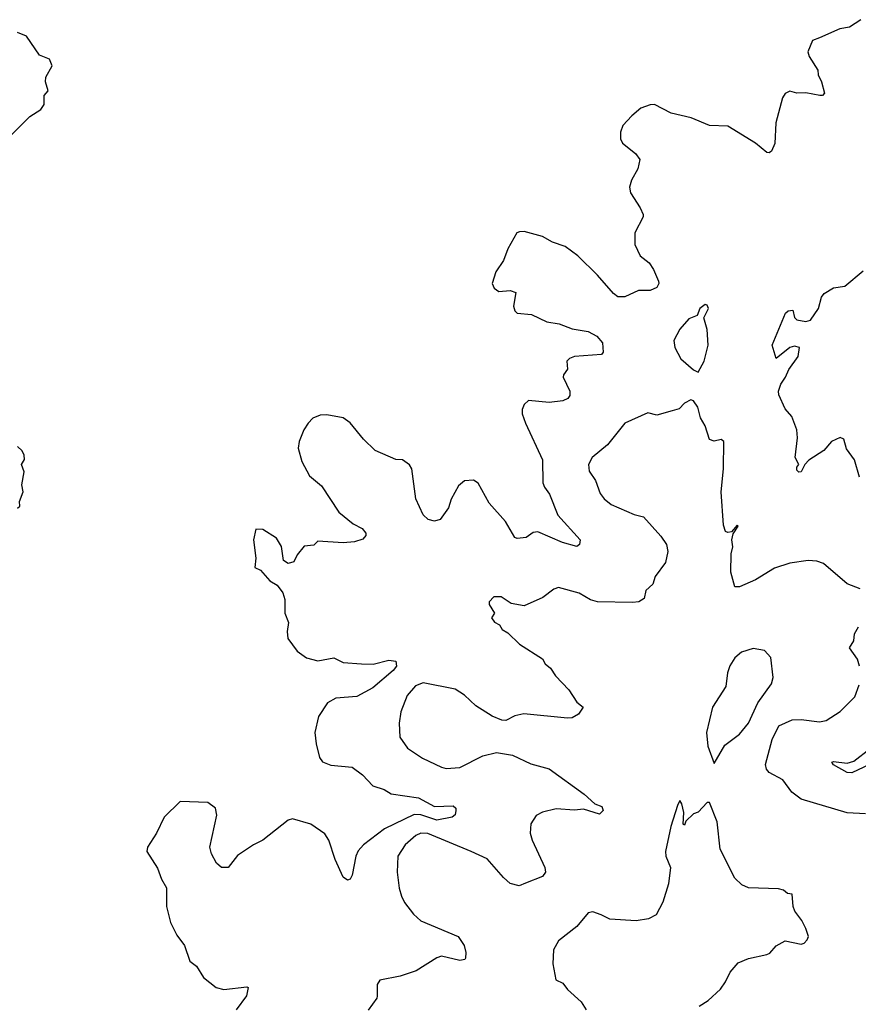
# Model space of a CAD drawing. Extents: x 2293139 to 2515392, y 824115 to 1006937.
# Tile 255 of 256: x 2345464 to 2349124, y 996329 to 1000626. Entities that reach past the tile are written whole.
import ezdxf

# ---------------------------------------------------------------- set-up
doc = ezdxf.new("R2010")
doc.units = 0

msp = doc.modelspace()

# ---------------------------------------------------------------- linework, layer by layer
at = {"layer": '0CON10XD'}
for points in [[(2349135, 1000625.6), (2349085, 1000593.3), (2349043.3, 1000585), (2348954.3, 1000545.7), (2348923.3, 1000535), (2348904, 1000485), (2348910, 1000465), (2348948, 1000405), (2348948.8, 1000385), (2348963.8, 1000355), (2348975.8, 1000304.2), (2348967.5, 1000295), (2348955.9, 1000294.1), (2348895, 1000306.9), (2348855, 1000304.3), (2348825, 1000314), (2348805, 1000303.8), (2348792.5, 1000285), (2348764, 1000176), (2348760, 1000085), (2348745, 1000051.2), (2348735, 1000044), (2348725, 1000046), (2348675, 1000086.9), (2348555, 1000160.6), (2348475, 1000163.6), (2348395, 1000196.7), (2348307.1, 1000217.1), (2348235, 1000255.8), (2348215.8, 1000254.2), (2348175, 1000240), (2348135, 1000206.2), (2348096.4, 1000163.6), (2348085.6, 1000135), (2348085.6, 1000105), (2348095, 1000086.2), (2348151.2, 1000041.2), (2348170.8, 1000015), (2348161.2, 999975), (2348134.3, 999925), (2348125.7, 999895), (2348129.7, 999869.7), (2348171.9, 999805), (2348184.4, 999775), (2348184.3, 999765), (2348148.6, 999695), (2348148.1, 999645), (2348172.2, 999595), (2348211.4, 999565), (2348230, 999535), (2348251.5, 999485), (2348253.3, 999475), (2348245, 999457.5), (2348215, 999443.6), (2348165, 999443.1), (2348105, 999416.8), (2348075, 999416.1), (2348055, 999430), (2347985, 999511.1), (2347899.2, 999595), (2347845, 999635.7), (2347790, 999655), (2347745, 999679.2), (2347665, 999701.2), (2347645, 999700), (2347633.3, 999695), (2347594.4, 999625.6), (2347576, 999575), (2347542, 999525), (2347526.2, 999475), (2347535, 999453.3), (2347555, 999438.8), (2347605, 999443.6), (2347629.4, 999435), (2347619.5, 999375), (2347624.4, 999355), (2347635, 999344.5), (2347698.3, 999338.3), (2347765, 999307.1), (2347817.9, 999297.9), (2347875, 999276.5), (2347945, 999264.5), (2347982.5, 999245), (2348007.1, 999215), (2348010, 999175), (2348002.5, 999165), (2347885.5, 999155.5), (2347863, 999147), (2347852, 999135), (2347855, 999100), (2347836.7, 999075), (2347836, 999065), (2347864.3, 999005), (2347864.4, 998985), (2347856.9, 998973.1), (2347835, 998962.7), (2347775, 998955.4), (2347685, 998964), (2347665, 998946.7), (2347657.5, 998925), (2347657.1, 998905), (2347671.9, 998865), (2347745.4, 998705), (2347747.7, 998605), (2347754.6, 998585), (2347776.2, 998555), (2347813.1, 998463.1), (2347910, 998355), (2347907.5, 998335), (2347895, 998326.9), (2347833.3, 998343.3), (2347725, 998390), (2347705, 998387.7), (2347675, 998366.5), (2347635, 998361.1), (2347625, 998365.7), (2347584.5, 998435), (2347513.3, 998515), (2347465, 998603.3), (2347445, 998615.7), (2347405, 998612.9), (2347378.9, 998591.1), (2347347.1, 998532.9), (2347335, 998495.8), (2347298.8, 998445), (2347275, 998436.9), (2347246, 998445), (2347224.4, 998465), (2347192.5, 998535), (2347175.5, 998665), (2347165, 998682.5), (2347135, 998704.4), (2347105, 998706.9), (2347015, 998746), (2346964.4, 998795), (2346906.8, 998866.8), (2346875, 998888.5), (2346805, 998901.6), (2346775, 998899.4), (2346743.9, 998886.1), (2346722.3, 998865), (2346704.4, 998835.6), (2346684.1, 998785), (2346680, 998755), (2346695, 998698), (2346728.1, 998635), (2346781.1, 998591.1), (2346856.2, 998476.2), (2346920, 998425), (2346959.2, 998405), (2346974.2, 998385), (2346974.3, 998375), (2346961.2, 998358.8), (2346925, 998346.2), (2346875, 998342.5), (2346765, 998350), (2346747.6, 998332.4), (2346705, 998327.8), (2346675, 998290.5), (2346659.9, 998260.1), (2346635, 998252.7), (2346615.5, 998265.5), (2346606.2, 998326.2), (2346585, 998362.9), (2346525, 998400.8), (2346495, 998402.5), (2346484.3, 998355), (2346494.4, 998275.6), (2346490.8, 998235), (2346515, 998223.8), (2346555, 998176.2), (2346588.3, 998158.3), (2346612.9, 998125), (2346621.1, 998095), (2346620.9, 998035), (2346637.5, 997995), (2346630.8, 997955), (2346633.8, 997925), (2346675, 997869.5), (2346715, 997840), (2346765, 997827.1), (2346835, 997841.1), (2346875, 997820.6), (2346955, 997814), (2347006.6, 997813.4), (2347075, 997830.8), (2347105.8, 997825.8), (2347108, 997805), (2347094.2, 997785), (2347005, 997709.4), (2346935, 997672.5), (2346843.3, 997665), (2346807.8, 997645), (2346768.1, 997585), (2346752.5, 997515), (2346757.5, 997465), (2346772.5, 997405), (2346785, 997387.5), (2346822.2, 997372.2), (2346915, 997363.3), (2346960.2, 997330.2), (2347005, 997282.5), (2347055, 997265.4), (2347085, 997247.7), (2347205, 997229.4), (2347275, 997192.2), (2347356.2, 997195), (2347368, 997185), (2347368, 997175), (2347364.2, 997155), (2347351.2, 997145), (2347285, 997132.3), (2347215, 997155.8), (2347185, 997157.2), (2347055.7, 997094.3), (2346964.7, 997025.3), (2346941.7, 996998.3), (2346930.4, 996975), (2346915, 996892.5), (2346905.8, 996874.2), (2346895, 996870), (2346875, 996883.3), (2346840.2, 996960.2), (2346813.1, 997045), (2346795, 997072.2), (2346735, 997115.4), (2346655, 997138.1), (2346635, 997132.9), (2346525, 997044.4), (2346484, 997025), (2346415, 996977.5), (2346373.6, 996926.4), (2346345, 996926.2), (2346322.5, 996945), (2346301.4, 996985), (2346293.6, 997015), (2346324.1, 997154.1), (2346318, 997185), (2346285, 997210), (2346165, 997213.8), (2346094.2, 997145), (2346061.4, 997075), (2346021.4, 997015), (2346019.2, 996995), (2346065, 996923.3), (2346082.5, 996875), (2346105, 996836.7), (2346104.6, 996755), (2346122.1, 996685), (2346149.8, 996629.8), (2346183.1, 996585), (2346206.6, 996516.6), (2346235.5, 996495.5), (2346266, 996445), (2346322.1, 996402.1), (2346355, 996393.9), (2346455, 996405.6), (2346461.7, 996401.7), (2346454.4, 996365), (2346408.9, 996305)], [(2345400, 1000095), (2345507.6, 1000202.4), (2345555.8, 1000234.2), (2345571.2, 1000255), (2345571.2, 1000295), (2345587.5, 1000315), (2345576, 1000355), (2345578, 1000375), (2345606.1, 1000423.9), (2345593.9, 1000453.9), (2345550.5, 1000470.5), (2345494.2, 1000554.2), (2345455, 1000570)], [(2349128.8, 998628.8), (2349107.5, 998705), (2349073, 998753), (2349060.8, 998795), (2349045, 998802.9), (2349007.5, 998785), (2348973.3, 998745), (2348907.3, 998702.7), (2348890, 998685), (2348875, 998652), (2348865, 998650.8), (2348855, 998660), (2348855, 998672.5), (2348863.8, 998685), (2348848.9, 998715), (2348858.6, 998801.4), (2348855.4, 998835.4), (2348833.4, 998893.4), (2348805, 998926.7), (2348777.7, 998987.7), (2348775.8, 999005), (2348785.4, 999035), (2348806.5, 999065), (2348820.5, 999099.5), (2348860.8, 999155), (2348866.7, 999195), (2348845, 999200.8), (2348825, 999195.7), (2348765, 999147.5), (2348748, 999205), (2348806.7, 999345), (2348817.5, 999355), (2348837.5, 999357.5), (2348845.8, 999325.8), (2348855.7, 999315.7), (2348895, 999309.1), (2348915.4, 999314.6), (2348950.6, 999365), (2348962.9, 999415), (2348975, 999430.8), (2349015, 999455.8), (2349065, 999462.9), (2349145, 999529.6)], [(2348425, 999087.5), (2348451.2, 999135), (2348468, 999205), (2348463.6, 999273.6), (2348450, 999325), (2348470, 999365), (2348465, 999380), (2348455, 999382.5), (2348432.5, 999365), (2348420, 999335), (2348385, 999320), (2348344.4, 999275.6), (2348318.8, 999225), (2348323.8, 999195), (2348350, 999145), (2348405, 999097.5), (2348425, 999087.5)], [(2349131.7, 998141.7), (2349075, 998164.2), (2348972.7, 998252.7), (2348943.2, 998263.2), (2348905, 998265.6), (2348825, 998254.4), (2348758.3, 998231.7), (2348675, 998181.4), (2348605, 998150.8), (2348585, 998150), (2348566.9, 998215), (2348569.4, 998295), (2348575.8, 998325), (2348572.5, 998355), (2348578.3, 998381.7), (2348600, 998415), (2348595, 998420), (2348570, 998390), (2348555, 998387.5), (2348545, 998392.5), (2348535, 998420), (2348524.8, 998565), (2348536, 998665), (2348537.5, 998785), (2348525, 998793.3), (2348495, 998786.2), (2348474.2, 998794.2), (2348455, 998852.5), (2348435, 998887.5), (2348423.8, 998935), (2348405, 998962.5), (2348393, 998967), (2348365, 998952.5), (2348342.3, 998927.7), (2348311.7, 998918.3), (2348245, 998899.4), (2348205, 998910), (2348105.5, 998864.5), (2348029.1, 998770.9), (2347962, 998715), (2347946, 998685), (2347950, 998655), (2347977.1, 998615), (2347997.2, 998557.2), (2348015, 998534), (2348045, 998509.4), (2348145, 998465.5), (2348186.2, 998456.2), (2348262, 998372), (2348287.5, 998335), (2348293.1, 998305), (2348282.6, 998257.4), (2348236.9, 998195), (2348227.2, 998162.8), (2348196.7, 998135), (2348189.8, 998100.2), (2348166.7, 998085), (2348138.3, 998081.7), (2347985, 998084.6), (2347955, 998093.8), (2347905, 998122.7), (2347815, 998148.1), (2347795, 998140), (2347746.7, 998103.3), (2347665, 998068), (2347608.3, 998078.3), (2347565, 998107.5), (2347533.6, 998106.4), (2347512.5, 998085), (2347513, 998073), (2347536.1, 998036.1), (2347522.5, 998015), (2347536.2, 997996.2), (2347557.5, 997985), (2347570, 997965), (2347595, 997950), (2347645, 997900), (2347745, 997836.2), (2347757.5, 997815), (2347781.2, 997795), (2347802.6, 997762.6), (2347860.3, 997700.3), (2347895, 997647.5), (2347922.5, 997625), (2347902.5, 997595), (2347875, 997578.8), (2347855, 997578), (2347664.3, 997595.7), (2347625, 997588), (2347585, 997567.1), (2347568.3, 997568.3), (2347525.5, 997585.5), (2347455, 997631.1), (2347405, 997678.1), (2347365, 997704.4), (2347225, 997732), (2347191.5, 997718.5), (2347155, 997675.7), (2347127.3, 997605), (2347119.5, 997555), (2347123.1, 997495), (2347156.8, 997446.8), (2347222.4, 997402.4), (2347305, 997363.1), (2347325, 997357.8), (2347385, 997362.2), (2347485, 997412.9), (2347545, 997428), (2347615, 997415.8), (2347695, 997378.6), (2347775, 997355.6), (2347927.5, 997245), (2347973.4, 997203.4), (2348005, 997192), (2348010.8, 997175), (2347995, 997158), (2347925, 997180), (2347885, 997175.7), (2347805, 997182.2), (2347745, 997166.9), (2347717.9, 997152.1), (2347694.3, 997115.7), (2347692.5, 997075), (2347700, 997045), (2347756, 996926), (2347758.9, 996905), (2347745, 996886.5), (2347672.1, 996857.9), (2347644.1, 996845.9), (2347605, 996855.7), (2347575, 996881.4), (2347504.1, 996964.1), (2347435, 996996), (2347245, 997074.4), (2347215, 997074.8), (2347192.3, 997065), (2347146.4, 997025), (2347113.8, 996975), (2347111.5, 996905), (2347119.6, 996835), (2347130.5, 996800.5), (2347143.2, 996773.2), (2347182.2, 996722.2), (2347215, 996693.6), (2347378, 996625), (2347403.8, 996585), (2347411.2, 996555), (2347409.3, 996530.7), (2347406.2, 996523.8), (2347385, 996519.2), (2347305, 996538.2), (2347285, 996531.6), (2347195, 996474.7), (2347125, 996450.8), (2347036.2, 996433.8), (2347023.8, 996415), (2347023.6, 996363.6), (2347023.3, 996355), (2346985, 996303.8)], [(2345455, 998493.3), (2345465, 998502.5), (2345463.6, 998523.6), (2345478.8, 998565), (2345473.8, 998595), (2345483, 998653), (2345472.5, 998685), (2345484.4, 998705.6), (2345483.5, 998725), (2345475, 998744.2), (2345455, 998762.9)], [(2349129.5, 997805), (2349120, 997835), (2349086, 997885), (2349104, 997915), (2349107.5, 997945), (2349125, 997976.2)], [(2348495, 997380), (2348540.8, 997459.2), (2348605, 997508), (2348645, 997555.8), (2348686, 997644), (2348745, 997726.7), (2348752.5, 997755), (2348742.7, 997842.7), (2348715, 997872), (2348665, 997882), (2348614.4, 997865.6), (2348585, 997841.2), (2348563.7, 997806.3), (2348553.3, 997775), (2348545.6, 997715), (2348487.5, 997625), (2348461.4, 997515), (2348466.7, 997455), (2348495, 997380)], [(2349155, 997160), (2349075, 997164.6), (2348875, 997223.8), (2348834.3, 997255), (2348795, 997308.8), (2348735, 997340), (2348722.9, 997355), (2348718.5, 997375), (2348747.3, 997485), (2348776.7, 997543.3), (2348835, 997569.6), (2348875, 997572.1), (2348955, 997561.4), (2348983.2, 997566.8), (2349045, 997605.8), (2349108.8, 997671.2), (2349127.7, 997722.3)], [(2349225, 997399.6), (2349095, 997338.9), (2349075, 997340), (2349015, 997373.1), (2349008.8, 997385), (2349015, 997388.6), (2349075, 997381.5), (2349105, 997390.4), (2349175, 997445.4)], [(2348429.6, 996320.4), (2348468, 996345), (2348522, 996395), (2348545, 996426.2), (2348565, 996468.8), (2348599.7, 996510.3), (2348645, 996528.6), (2348724.2, 996545.8), (2348737.5, 996552.5), (2348765, 996583.3), (2348805, 996606.2), (2348875, 996591.4), (2348887.5, 996595), (2348900.7, 996609.3), (2348906.2, 996625), (2348895, 996660), (2348877.5, 996695), (2348846.7, 996735), (2348840, 996755), (2348835, 996810), (2348815, 996812.5), (2348797, 996827), (2348775, 996833.3), (2348645, 996837.5), (2348615, 996850), (2348585, 996878.8), (2348521.4, 997005), (2348508, 997125), (2348475, 997210), (2348465, 997210), (2348425, 997167.5), (2348405, 997160), (2348371.7, 997128.3), (2348365, 997110), (2348360, 997115), (2348362, 997165), (2348353.9, 997203.9), (2348345, 997217.5), (2348335, 997196.7), (2348306.2, 997105), (2348282.4, 996995), (2348283.4, 996975), (2348303.8, 996925), (2348296.1, 996855), (2348270.6, 996775), (2348241.2, 996718.8), (2348208.9, 996701.1), (2348155, 996693.3), (2348039.7, 996699.7), (2348001.2, 996718.8), (2347965, 996732.9), (2347945, 996727.5), (2347895, 996668.8), (2347815, 996606.2), (2347793, 996567), (2347790.8, 996505), (2347804, 996435), (2347835, 996421.2), (2347855, 996393.8), (2347915, 996338.8), (2347936, 996305)]]:
    msp.add_lwpolyline(points, dxfattribs=at)

doc.saveas('drawing.dxf')
